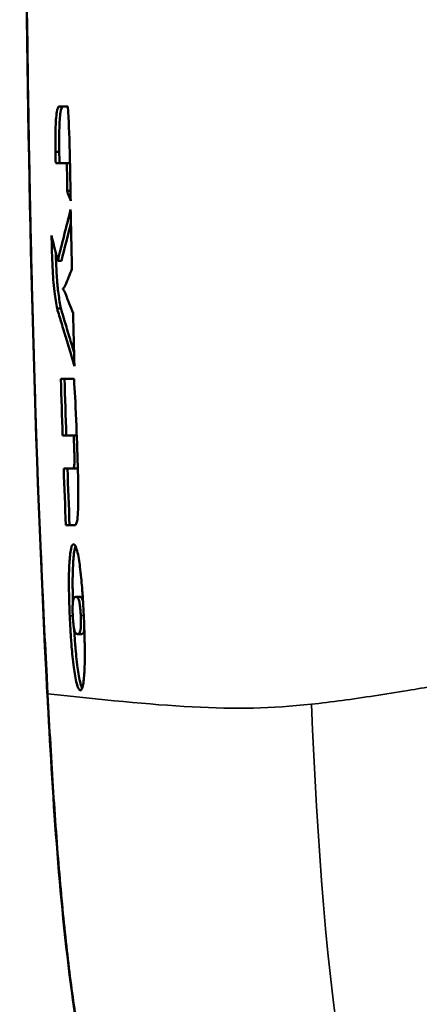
# Model space of a CAD drawing. Header units: millimetres. Extents: x -578 to 1907, y 2499 to 4482.
# Tile 18 of 41: x -272 to -218, y 3752 to 3884. Entities that reach past the tile are written whole.
import ezdxf

# ---------------------------------------------------------------- set-up
doc = ezdxf.new("R2010")
doc.units = ezdxf.units.MM
doc.layers.add('Visible (ANSI)', color=7, linetype='Continuous', lineweight=50)
doc.layers.add('Visible Narrow (ANSI)', color=7, linetype='Continuous', lineweight=35)

msp = doc.modelspace()

# ---------------------------------------------------------------- linework, layer by layer
at = {"layer": 'Visible (ANSI)'}
for p, q in [((-266.839, 3872.068), (-265.572, 3872.068)), ((-266.744, 3866.008), (-267.246, 3866.008)), ((-265.735, 3864.491), (-267.219, 3864.491)), ((-265.302, 3864.491), (-265.735, 3864.491)), ((-265.23, 3860.743), (-265.695, 3860.743)), ((-266.446, 3851.352), (-266.948, 3851.352)), ((-266.259, 3847.644), (-266.257, 3847.563)), ((-266.527, 3844.945), (-267.029, 3844.945)), ((-266.532, 3835.496), (-264.76, 3835.496)), ((-264.814, 3827.919), (-266.294, 3827.919)), ((-264.387, 3827.919), (-264.814, 3827.919)), ((-266.14, 3823.452), (-264.85, 3823.452)), ((-264.348, 3823.452), (-264.85, 3823.452)), ((-264.563, 3815.876), (-265.856, 3815.876)), ((-264.007, 3806.245), (-264.509, 3806.245)), ((-263.781, 3801.22), (-264.283, 3801.22)), ((-268.336, 3793.203), (-268.343, 3793.337))]:
    msp.add_line(p, q, dxfattribs=at)
for centre, major_axis, start_param, end_param in [((2881.604, 3921.829), (-3149.343, 3.501), 0.0188373, 0.0193191), ((2881.505, 3921.827), (-3148.742, 3.53), 0.0188494, 0.0193314)]:
    msp.add_ellipse(centre, major_axis=major_axis, ratio=0.999998, start_param=start_param, end_param=end_param, dxfattribs=at)
for points, knots in [([(-268.343, 3793.337), (-270.103, 3826.634), (-270.866, 3859.984), (-271.664, 3939.325), (-272.055, 3985.366), (-268.043, 4080.613), (-263.161, 4130.207), (-245.3, 4203.588), (-237.025, 4228.718), (-217.903, 4269.596), (-208.456, 4286.139), (-187.702, 4316.843), (-176.439, 4331.158), (-151.701, 4358.576), (-138.099, 4371.685), (-108.927, 4396.232), (-93.241, 4407.681), (-60.483, 4428.121), (-43.297, 4437.137), (-8.667, 4451.844), (8.802, 4457.729), (44.356, 4466.971), (62.519, 4470.33), (100.722, 4475.366), (120.816, 4476.903), (172.448, 4480.869), (204.111, 4482.123), (241.962, 4482.402), (248.164, 4482.421), (254.365, 4482.423)], [0.000001, 0.000001, 0.000001, 0.000001, 10.0028164, 10.0028164, 23.8035779, 23.8035779, 38.6020559, 38.6020559, 46.4605597, 46.4605597, 52.1408032, 52.1408032, 57.5786217, 57.5786217, 63.2193984, 63.2193984, 69.0162736, 69.0162736, 74.8030368, 74.8030368, 80.3033785, 80.3033785, 85.8236115, 85.8236115, 91.8635374, 91.8635374, 101.3586441, 101.3586441, 103.2191025, 103.2191025, 103.2191025, 103.2191025]), ([(-267.246, 3866.008), (-267.25, 3866.99), (-267.253, 3867.977), (-267.225, 3869.489), (-267.204, 3869.935), (-267.148, 3870.731), (-267.108, 3871.084), (-266.991, 3871.782), (-266.919, 3871.918), (-266.839, 3872.068)], [-0.80401166, -0.80401166, -0.80401166, -0.80401166, -0.60832567, -0.60832567, -0.46282336, -0.46282336, -0.28755137, -0.28755137, 0, 0, 0, 0]), ([(-266.337, 3872.068), (-266.419, 3871.914), (-266.496, 3871.77), (-266.612, 3871.03), (-266.648, 3870.698), (-266.702, 3869.93), (-266.723, 3869.477), (-266.751, 3867.958), (-266.748, 3866.979), (-266.744, 3866.008)], [0, 0, 0, 0, 0.29563436, 0.29563436, 0.45280329, 0.45280329, 0.59522801, 0.59522801, 0.78177274, 0.78177274, 0.78177274, 0.78177274]), ([(-265.572, 3872.068), (-265.474, 3870.099), (-265.403, 3868.708), (-265.307, 3864.8), (-265.285, 3863.693), (-265.244, 3861.548), (-265.226, 3860.486), (-265.207, 3859.426)], [-1.5252298, -1.5252298, -1.5252298, -1.5252298, -0.6428236, -0.6428236, -0.3181062, -0.3181062, 0, 0, 0, 0]), ([(-265.695, 3860.743), (-265.686, 3861.351), (-265.676, 3861.916), (-265.688, 3863.338), (-265.71, 3863.878), (-265.735, 3864.491)], [-0.35772589, -0.35772589, -0.35772589, -0.35772589, -0.1899118, -0.1899118, 0, 0, 0, 0]), ([(-267.029, 3844.945), (-267.087, 3845.266), (-267.151, 3845.63), (-267.27, 3846.363), (-267.329, 3846.764), (-267.456, 3847.811), (-267.503, 3848.343), (-267.59, 3849.478), (-267.633, 3850.247), (-267.727, 3852.394), (-267.752, 3853.615), (-267.775, 3854.741)], [-0.85077055, -0.85077055, -0.85077055, -0.85077055, -0.75311504, -0.75311504, -0.65641749, -0.65641749, -0.53091581, -0.53091581, -0.338064, -0.338064, 0, 0, 0, 0]), ([(-267.218, 3852.46), (-267.207, 3852.08), (-267.193, 3851.688), (-267.14, 3850.416), (-267.094, 3849.559), (-266.995, 3848.265), (-266.94, 3847.658), (-266.802, 3846.59), (-266.748, 3846.233), (-266.639, 3845.57), (-266.58, 3845.242), (-266.527, 3844.945)], [0.22113634, 0.22113634, 0.22113634, 0.22113634, 0.32650603, 0.32650603, 0.54983057, 0.54983057, 0.70802056, 0.70802056, 0.80234355, 0.80234355, 0.89752131, 0.89752131, 0.89752131, 0.89752131]), ([(-265.943, 3848.042), (-265.998, 3847.933), (-266.046, 3847.836), (-266.168, 3847.669), (-266.22, 3847.655), (-266.259, 3847.644)], [-0.23373987, -0.23373987, -0.23373987, -0.23373987, -0.13327959, -0.13327959, 0, 0, 0, 0]), ([(-266.257, 3847.563), (-266.211, 3847.517), (-266.162, 3847.467), (-266.031, 3847.225), (-265.977, 3847.101), (-265.917, 3846.965)], [-0.45722617, -0.45722617, -0.45722617, -0.45722617, -0.1976721, -0.1976721, 0, 0, 0, 0]), ([(-264.702, 3837.236), (-264.855, 3837.741), (-265.008, 3838.245), (-265.161, 3838.75), (-265.397, 3839.53), (-265.633, 3840.31), (-265.868, 3841.091), (-265.958, 3841.386), (-266.047, 3841.682), (-266.136, 3841.978), (-266.241, 3842.324), (-266.345, 3842.671), (-266.449, 3843.018), (-266.643, 3843.66), (-266.836, 3844.303), (-267.029, 3844.945)], [0, 0, 0, 0, 0.005009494, 0.005009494, 0.005009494, 0.012752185, 0.012752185, 0.012752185, 0.015686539, 0.015686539, 0.015686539, 0.019128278, 0.019128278, 0.019128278, 0.025504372, 0.025504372, 0.025504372, 0.025504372]), ([(-266.527, 3844.945), (-266.334, 3844.303), (-266.141, 3843.66), (-265.947, 3843.018), (-265.843, 3842.671), (-265.738, 3842.324), (-265.634, 3841.978), (-265.545, 3841.682), (-265.455, 3841.386), (-265.366, 3841.091), (-265.162, 3840.414), (-264.958, 3839.738), (-264.753, 3839.062)], [0, 0, 0, 0, 0.006376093, 0.006376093, 0.006376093, 0.009817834, 0.009817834, 0.009817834, 0.012752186, 0.012752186, 0.012752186, 0.019463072, 0.019463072, 0.019463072, 0.019463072]), ([(-264.76, 3835.496), (-264.655, 3833.793), (-264.577, 3832.562), (-264.384, 3827.954), (-264.3, 3825.62), (-264.216, 3822.652), (-264.191, 3821.46), (-264.184, 3819.641), (-264.188, 3818.978), (-264.213, 3817.829), (-264.235, 3817.314), (-264.289, 3816.724), (-264.317, 3816.506), (-264.422, 3816.085), (-264.492, 3815.98), (-264.563, 3815.876)], [0, 0, 0, 0, 0.5452927, 0.5452927, 0.9586922, 0.9586922, 1.2497711, 1.2497711, 1.4186894, 1.4186894, 1.5800683, 1.5800683, 1.6700221, 1.6700221, 1.7858173, 1.7858173, 1.7858173, 1.7858173]), ([(-264.85, 3823.452), (-264.83, 3823.471), (-264.811, 3823.489), (-264.77, 3823.582), (-264.755, 3823.656), (-264.728, 3823.878), (-264.717, 3824.05), (-264.703, 3824.455), (-264.7, 3824.692), (-264.705, 3825.3), (-264.714, 3825.636), (-264.738, 3826.396), (-264.754, 3826.765), (-264.781, 3827.363), (-264.796, 3827.609), (-264.814, 3827.919)], [0, 0, 0, 0, 0.07059095, 0.07059095, 0.15668093, 0.15668093, 0.26688705, 0.26688705, 0.38142134, 0.38142134, 0.5055508, 0.5055508, 0.66839847, 0.66839847, 0.98674091, 0.98674091, 0.98674091, 0.98674091]), ([(-264.246, 3823.717), (-264.257, 3823.637), (-264.271, 3823.575), (-264.309, 3823.488), (-264.328, 3823.47), (-264.348, 3823.452)], [0.317910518, 0.317910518, 0.317910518, 0.317910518, 0.350395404, 0.350395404, 0.380633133, 0.380633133, 0.380633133, 0.380633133]), ([(-265.335, 3803.67), (-265.372, 3804.512), (-265.402, 3805.358), (-265.438, 3806.874), (-265.447, 3807.554), (-265.446, 3808.803), (-265.437, 3809.81), (-265.336, 3811.47), (-265.271, 3812.181), (-265.054, 3813.154), (-264.925, 3813.324), (-264.646, 3813.27), (-264.491, 3813.015), (-264.178, 3811.793), (-264.053, 3810.974), (-263.832, 3809.276), (-263.743, 3808.283), (-263.633, 3806.892), (-263.587, 3806.227), (-263.502, 3804.813), (-263.464, 3804.06), (-263.431, 3803.313)], [0, 0, 0, 0, 0.2527744, 0.2527744, 0.4682825, 0.4682825, 0.6738529, 0.6738529, 0.8111857, 0.8111857, 0.9458867, 0.9458867, 1.0904666, 1.0904666, 1.2320409, 1.2320409, 1.433725, 1.433725, 1.6030012, 1.6030012, 1.7867655, 1.7867655, 1.7867655, 1.7867655]), ([(-264.551, 3813.039), (-264.589, 3812.945), (-264.625, 3812.824), (-264.769, 3812.18), (-264.834, 3811.469), (-264.935, 3809.809), (-264.944, 3808.803), (-264.944, 3807.553), (-264.936, 3806.873), (-264.915, 3805.988), (-264.91, 3805.798), (-264.904, 3805.607)], [1.13716656, 1.13716656, 1.13716656, 1.13716656, 1.18897196, 1.18897196, 1.35627948, 1.35627948, 1.60667786, 1.60667786, 1.86898848, 1.86898848, 1.93976421, 1.93976421, 1.93976421, 1.93976421]), ([(-264.93, 3803.726), (-264.938, 3803.891), (-264.943, 3804.054), (-264.949, 3804.374), (-264.95, 3804.53), (-264.948, 3804.874), (-264.943, 3805.137), (-264.913, 3805.574), (-264.892, 3805.713), (-264.853, 3805.879), (-264.823, 3805.986), (-264.669, 3806.204), (-264.587, 3806.247), (-264.343, 3806.241), (-264.227, 3806.077), (-264.128, 3805.906), (-264.081, 3805.783), (-263.991, 3805.324), (-263.96, 3805.077), (-263.922, 3804.73), (-263.904, 3804.551), (-263.873, 3804.162), (-263.859, 3803.949), (-263.85, 3803.733)], [0, 0, 0, 0, 0.049353, 0.049353, 0.10049744, 0.10049744, 0.16945844, 0.16945844, 0.2302789, 0.2302789, 0.27011522, 0.27011522, 0.31260739, 0.31260739, 0.39361695, 0.39361695, 0.4665263, 0.4665263, 0.53020623, 0.53020623, 0.58590296, 0.58590296, 0.64475179, 0.64475179, 0.64475179, 0.64475179]), ([(-263.552, 3805.641), (-263.593, 3805.821), (-263.634, 3805.92), (-263.787, 3806.183), (-263.896, 3806.243), (-264.004, 3806.245), (-264.005, 3806.245), (-264.007, 3806.245)], [0.20881014, 0.20881014, 0.20881014, 0.20881014, 0.27766495, 0.27766495, 0.4729394, 0.4729394, 0.47575638, 0.47575638, 0.47575638, 0.47575638]), ([(-263.431, 3803.313), (-263.392, 3802.446), (-263.361, 3801.574), (-263.323, 3800.04), (-263.312, 3799.366), (-263.309, 3798.133), (-263.313, 3797.126), (-263.403, 3795.463), (-263.462, 3794.765), (-263.68, 3793.76), (-263.813, 3793.658), (-264.07, 3793.711), (-264.227, 3793.971), (-264.552, 3795.213), (-264.684, 3796.043), (-264.916, 3797.744), (-265.01, 3798.738), (-265.127, 3800.134), (-265.174, 3800.787), (-265.262, 3802.182), (-265.302, 3802.928), (-265.335, 3803.67)], [0, 0, 0, 0, 0.2604551, 0.2604551, 0.4749991, 0.4749991, 0.6775639, 0.6775639, 0.814836, 0.814836, 0.9656788, 0.9656788, 1.1613518, 1.1613518, 1.3523977, 1.3523977, 1.6243233, 1.6243233, 1.8446822, 1.8446822, 2.0862537, 2.0862537, 2.0862537, 2.0862537]), ([(-263.85, 3803.733), (-263.843, 3803.578), (-263.838, 3803.424), (-263.832, 3803.121), (-263.831, 3802.972), (-263.832, 3802.584), (-263.839, 3802.328), (-263.867, 3801.903), (-263.887, 3801.758), (-263.935, 3801.552), (-263.967, 3801.466), (-264.111, 3801.269), (-264.192, 3801.223), (-264.451, 3801.216), (-264.564, 3801.401), (-264.65, 3801.548), (-264.698, 3801.668), (-264.773, 3802.046), (-264.803, 3802.236), (-264.855, 3802.689), (-264.873, 3802.875), (-264.905, 3803.279), (-264.92, 3803.502), (-264.93, 3803.726)], [0, 0, 0, 0, 0.0464823, 0.0464823, 0.094796, 0.094796, 0.1807816, 0.1807816, 0.2664635, 0.2664635, 0.3508427, 0.3508427, 0.454139, 0.454139, 0.6674894, 0.6674894, 0.9178669, 0.9178669, 1.0635201, 1.0635201, 1.1483123, 1.1483123, 1.2385859, 1.2385859, 1.2385859, 1.2385859]), ([(-264.74, 3801.878), (-264.731, 3801.735), (-264.723, 3801.593), (-264.672, 3800.785), (-264.625, 3800.131), (-264.508, 3798.737), (-264.413, 3797.742), (-264.181, 3796.041), (-264.049, 3795.211), (-263.812, 3794.304), (-263.736, 3794.091), (-263.663, 3793.944)], [0.17970738, 0.17970738, 0.17970738, 0.17970738, 0.22305569, 0.22305569, 0.42650843, 0.42650843, 0.67660654, 0.67660654, 0.85212258, 0.85212258, 0.93624464, 0.93624464, 0.93624464, 0.93624464]), ([(-263.781, 3801.22), (-263.778, 3801.22), (-263.775, 3801.22), (-263.688, 3801.223), (-263.608, 3801.27), (-263.463, 3801.468), (-263.431, 3801.556), (-263.396, 3801.711), (-263.384, 3801.778), (-263.374, 3801.861)], [0.59431135, 0.59431135, 0.59431135, 0.59431135, 0.59680587, 0.59680587, 0.67592108, 0.67592108, 0.74142239, 0.74142239, 0.7775857, 0.7775857, 0.7775857, 0.7775857]), ([(-92.53, 3619.297), (-124.882, 3627.706), (-157.351, 3637.138), (-197.052, 3656.438), (-206.461, 3661.693), (-226.962, 3675.759), (-237.907, 3685.457), (-251.894, 3705.584), (-256.209, 3715.285), (-261.989, 3734.247), (-263.752, 3743.607), (-266.822, 3766.313), (-267.625, 3779.769), (-268.336, 3793.203)], [0, 0, 0, 0, 10.0280671, 10.0280671, 13.2429974, 13.2429974, 17.4868479, 17.4868479, 20.5958166, 20.5958166, 23.4338397, 23.4338397, 27.4696253, 27.4696253, 27.4696253, 27.4696253])]:
    msp.add_open_spline(points, degree=3, knots=knots, dxfattribs=at)
for points in [[(-265.207, 3859.426), (-265.37, 3859.865), (-265.533, 3860.304), (-265.695, 3860.743)], [(-266.948, 3851.352), (-266.373, 3853.651), (-265.794, 3855.951), (-265.212, 3858.25)], [(-265.212, 3858.25), (-265.157, 3855.579), (-265.099, 3852.907), (-265.037, 3850.235)], [(-265.173, 3856.415), (-265.599, 3854.727), (-266.024, 3853.039), (-266.446, 3851.352)], [(-267.775, 3854.741), (-267.5, 3853.611), (-267.224, 3852.481), (-266.948, 3851.352)], [(-265.037, 3850.235), (-265.339, 3849.504), (-265.642, 3848.773), (-265.943, 3848.042)], [(-265.917, 3846.965), (-265.576, 3846.088), (-265.235, 3845.211), (-264.893, 3844.334)], [(-264.893, 3844.334), (-264.833, 3841.968), (-264.769, 3839.602), (-264.702, 3837.236)], [(-266.294, 3827.919), (-266.378, 3830.444), (-266.457, 3832.97), (-266.532, 3835.496)], [(-266.03, 3835.496), (-265.955, 3832.97), (-265.875, 3830.444), (-265.791, 3827.919)], [(-265.856, 3815.876), (-265.956, 3818.401), (-266.05, 3820.927), (-266.14, 3823.452)], [(-265.638, 3823.452), (-265.548, 3820.927), (-265.454, 3818.401), (-265.354, 3815.876)], [(-268.343, 3793.337), (-268.343, 3793.337), (-268.343, 3793.337), (-268.343, 3793.337)]]:
    msp.add_open_spline(points, degree=3, dxfattribs=at)
at = {"layer": 'Visible Narrow (ANSI)'}
for p, q in [((-264.928, 3803.67), (-265.335, 3803.67)), ((-263.45, 3803.733), (-263.85, 3803.733)), ((-268.271, 3793.342), (-268.264, 3793.207))]:
    msp.add_line(p, q, dxfattribs=at)
for points, knots in [([(254.365, 4482.39), (248.965, 4482.388), (243.567, 4482.373), (238.207, 4482.34), (232.847, 4482.306), (227.525, 4482.254), (222.254, 4482.179), (222.095, 4482.176), (221.935, 4482.174), (221.776, 4482.172), (216.668, 4482.097), (211.607, 4482.001), (206.581, 4481.876), (206.188, 4481.866), (205.796, 4481.856), (205.404, 4481.846), (203.207, 4481.79), (201.017, 4481.728), (198.828, 4481.66), (197.539, 4481.62), (196.25, 4481.578), (194.962, 4481.533), (194.317, 4481.511), (193.673, 4481.489), (193.028, 4481.465), (192.706, 4481.454), (192.384, 4481.442), (192.062, 4481.43), (191.9, 4481.424), (191.739, 4481.418), (191.578, 4481.412), (191.497, 4481.409), (191.417, 4481.406), (191.336, 4481.403), (191.258, 4481.4), (191.18, 4481.397), (191.102, 4481.394), (191.082, 4481.394), (191.079, 4481.394), (191.07, 4481.393), (190.47, 4481.37), (189.772, 4481.344), (188.981, 4481.312), (188.209, 4481.282), (187.348, 4481.247), (186.399, 4481.207), (184.464, 4481.125), (182.165, 4481.023), (179.516, 4480.895), (177.413, 4480.793), (175.091, 4480.675), (172.543, 4480.535), (171.88, 4480.498), (171.203, 4480.461), (170.51, 4480.421), (168.831, 4480.326), (167.062, 4480.222), (165.197, 4480.107), (164.265, 4480.05), (163.309, 4479.99), (162.328, 4479.928), (161.837, 4479.897), (161.341, 4479.865), (160.838, 4479.832), (160.586, 4479.816), (160.333, 4479.799), (160.078, 4479.783), (159.951, 4479.774), (159.823, 4479.766), (159.695, 4479.758), (159.631, 4479.753), (159.567, 4479.749), (159.503, 4479.745), (159.446, 4479.741), (159.39, 4479.737), (159.334, 4479.734), (159.325, 4479.733), (159.315, 4479.733), (159.309, 4479.732), (158.244, 4479.662), (157.192, 4479.591), (156.155, 4479.52), (150.31, 4479.121), (144.89, 4478.716), (139.864, 4478.326), (135.56, 4477.993), (131.551, 4477.671), (127.879, 4477.373), (127.862, 4477.371), (127.843, 4477.37), (127.828, 4477.368), (126.478, 4477.259), (125.092, 4477.145), (123.67, 4477.029), (123.623, 4477.025), (123.576, 4477.021), (123.528, 4477.017), (122.929, 4476.968), (122.322, 4476.918), (121.709, 4476.867), (119.589, 4476.692), (117.386, 4476.507), (115.099, 4476.31), (110.785, 4475.939), (106.167, 4475.525), (101.225, 4475.032), (100.925, 4475.002), (100.624, 4474.972), (100.321, 4474.941), (95.037, 4474.408), (89.387, 4473.783), (83.349, 4473.013), (81.8, 4472.815), (80.225, 4472.608), (78.625, 4472.39), (77.107, 4472.183), (75.566, 4471.966), (74.001, 4471.739), (72.394, 4471.505), (70.763, 4471.26), (69.106, 4471.003), (68.499, 4470.909), (67.889, 4470.813), (67.276, 4470.715), (67.052, 4470.679), (66.827, 4470.643), (66.603, 4470.607), (66.182, 4470.54), (65.76, 4470.471), (65.337, 4470.402), (65.125, 4470.368), (64.913, 4470.333), (64.7, 4470.298), (64.488, 4470.263), (64.277, 4470.228), (64.062, 4470.192), (61.3, 4469.733), (58.585, 4469.256), (55.922, 4468.764), (52.024, 4468.044), (48.239, 4467.291), (44.584, 4466.515), (44.517, 4466.501), (44.45, 4466.487), (44.383, 4466.473), (40.532, 4465.653), (36.826, 4464.808), (33.281, 4463.95), (31.109, 4463.425), (28.997, 4462.895), (26.949, 4462.364), (21.56, 4460.967), (16.612, 4459.562), (12.153, 4458.215), (11.718, 4458.084), (11.287, 4457.953), (10.861, 4457.823), (9.105, 4457.285), (7.428, 4456.758), (5.833, 4456.246), (4.842, 4455.927), (3.883, 4455.615), (2.955, 4455.308), (2.491, 4455.155), (2.036, 4455.004), (1.588, 4454.854), (1.364, 4454.779), (1.142, 4454.705), (0.922, 4454.631), (0.812, 4454.594), (0.703, 4454.557), (0.594, 4454.52), (0.54, 4454.502), (0.485, 4454.483), (0.431, 4454.465), (0.38, 4454.448), (0.329, 4454.43), (0.279, 4454.413), (0.275, 4454.412), (0.274, 4454.412), (0.269, 4454.41), (-3.594, 4453.102), (-7.415, 4451.737), (-11.19, 4450.318), (-12.728, 4449.74), (-14.258, 4449.153), (-15.78, 4448.558), (-21.037, 4446.501), (-26.197, 4444.342), (-31.246, 4442.093), (-31.747, 4441.87), (-32.247, 4441.646), (-32.746, 4441.421), (-37.274, 4439.379), (-41.711, 4437.267), (-46.049, 4435.095), (-48.457, 4433.89), (-50.835, 4432.666), (-53.181, 4431.426), (-53.35, 4431.337), (-53.519, 4431.248), (-53.688, 4431.158), (-53.74, 4431.13), (-53.793, 4431.103), (-53.845, 4431.075), (-54.794, 4430.571), (-55.738, 4430.064), (-56.677, 4429.555), (-57.255, 4429.242), (-57.832, 4428.927), (-58.406, 4428.612), (-58.694, 4428.454), (-58.98, 4428.296), (-59.267, 4428.138), (-59.41, 4428.059), (-59.553, 4427.98), (-59.695, 4427.9), (-59.767, 4427.861), (-59.838, 4427.821), (-59.91, 4427.782), (-59.972, 4427.747), (-60.034, 4427.712), (-60.097, 4427.678), (-60.106, 4427.673), (-60.116, 4427.667), (-60.124, 4427.663), (-64.053, 4425.479), (-68.149, 4423.109), (-72.405, 4420.532), (-75.818, 4418.465), (-79.333, 4416.265), (-82.946, 4413.918), (-83.84, 4413.338), (-84.739, 4412.748), (-85.645, 4412.15), (-90.211, 4409.132), (-94.928, 4405.882), (-99.778, 4402.374), (-102.203, 4400.62), (-104.662, 4398.801), (-107.151, 4396.915), (-108.229, 4396.098), (-109.313, 4395.269), (-110.403, 4394.426), (-110.571, 4394.296), (-110.739, 4394.165), (-110.908, 4394.035), (-111.538, 4393.546), (-112.17, 4393.053), (-112.803, 4392.555), (-113.12, 4392.307), (-113.437, 4392.057), (-113.755, 4391.806), (-113.914, 4391.681), (-114.073, 4391.555), (-114.232, 4391.429), (-114.311, 4391.366), (-114.391, 4391.303), (-114.47, 4391.24), (-114.547, 4391.178), (-114.625, 4391.117), (-114.702, 4391.056), (-114.712, 4391.048), (-114.714, 4391.047), (-114.717, 4391.044), (-116.49, 4389.635), (-118.854, 4387.736), (-121.792, 4385.294), (-124.734, 4382.85), (-128.252, 4379.861), (-132.314, 4376.249), (-133.547, 4375.153), (-134.831, 4373.999), (-136.162, 4372.785), (-139.217, 4370), (-142.527, 4366.9), (-146.073, 4363.447), (-148.618, 4360.968), (-151.284, 4358.308), (-154.06, 4355.452), (-155.448, 4354.023), (-156.863, 4352.546), (-158.304, 4351.017), (-158.897, 4350.389), (-159.494, 4349.752), (-160.095, 4349.106), (-160.225, 4348.966), (-160.355, 4348.827), (-160.485, 4348.686), (-160.852, 4348.291), (-161.22, 4347.893), (-161.59, 4347.491), (-161.774, 4347.291), (-161.96, 4347.089), (-162.145, 4346.886), (-162.238, 4346.785), (-162.331, 4346.684), (-162.424, 4346.582), (-162.514, 4346.484), (-162.604, 4346.385), (-162.694, 4346.286), (-162.697, 4346.283), (-162.701, 4346.279), (-162.703, 4346.277), (-167.101, 4341.461), (-171.218, 4336.717), (-175.067, 4332.08), (-177.487, 4329.166), (-179.8, 4326.294), (-182.011, 4323.472), (-189.765, 4313.576), (-196.254, 4304.311), (-201.667, 4295.974), (-201.999, 4295.463), (-202.326, 4294.956), (-202.65, 4294.452), (-202.723, 4294.34), (-202.795, 4294.227), (-202.867, 4294.114), (-202.869, 4294.111), (-202.871, 4294.108), (-202.874, 4294.103), (-208.645, 4285.098), (-213.953, 4275.958), (-218.79, 4266.73), (-224.129, 4256.544), (-228.894, 4246.253), (-233.091, 4235.915), (-233.112, 4235.862), (-233.134, 4235.809), (-233.155, 4235.756), (-233.2, 4235.646), (-233.244, 4235.537), (-233.288, 4235.427), (-233.296, 4235.408), (-233.305, 4235.386), (-233.312, 4235.369), (-236.919, 4226.439), (-240.394, 4216.754), (-243.654, 4206.309), (-244.254, 4204.386), (-244.847, 4202.437), (-245.433, 4200.462), (-246.437, 4197.075), (-247.419, 4193.613), (-248.376, 4190.076), (-249.134, 4187.277), (-249.876, 4184.431), (-250.602, 4181.539), (-250.964, 4180.093), (-251.323, 4178.636), (-251.677, 4177.167), (-251.855, 4176.433), (-252.031, 4175.695), (-252.206, 4174.955), (-252.293, 4174.585), (-252.38, 4174.215), (-252.467, 4173.843), (-252.511, 4173.657), (-252.554, 4173.471), (-252.598, 4173.285), (-252.619, 4173.192), (-252.641, 4173.099), (-252.663, 4173.006), (-252.673, 4172.96), (-252.684, 4172.913), (-252.695, 4172.866), (-252.702, 4172.839), (-252.708, 4172.811), (-252.714, 4172.783), (-252.719, 4172.764), (-252.725, 4172.737), (-252.728, 4172.727), (-253.314, 4170.197), (-253.918, 4167.502), (-254.535, 4164.642), (-255.486, 4160.23), (-256.464, 4155.422), (-257.446, 4150.217), (-257.668, 4149.041), (-257.89, 4147.845), (-258.111, 4146.629), (-259.131, 4141.038), (-260.146, 4135.02), (-261.131, 4128.581), (-262.002, 4122.885), (-262.849, 4116.86), (-263.653, 4110.519), (-264.384, 4104.754), (-265.08, 4098.727), (-265.73, 4092.456), (-266.898, 4081.171), (-267.914, 4069.088), (-268.731, 4056.374), (-268.96, 4052.809), (-269.174, 4049.196), (-269.372, 4045.539), (-269.373, 4045.511), (-269.375, 4045.484), (-269.376, 4045.455), (-269.78, 4038.003), (-270.094, 4030.819), (-270.344, 4023.914), (-270.386, 4022.731), (-270.427, 4021.557), (-270.467, 4020.39), (-270.656, 4014.748), (-270.803, 4009.298), (-270.92, 4004.044), (-271.061, 3997.703), (-271.158, 3991.647), (-271.226, 3985.874), (-271.232, 3985.427), (-271.237, 3984.982), (-271.242, 3984.539), (-271.3, 3979.253), (-271.336, 3974.209), (-271.358, 3969.402), (-271.382, 3964.192), (-271.39, 3959.26), (-271.392, 3954.598), (-271.393, 3952.641), (-271.393, 3950.732), (-271.392, 3948.87), (-271.392, 3948.865), (-271.392, 3948.861), (-271.392, 3948.856), (-271.39, 3946.286), (-271.388, 3943.802), (-271.384, 3941.403), (-271.378, 3937.262), (-271.369, 3933.367), (-271.357, 3929.695), (-271.357, 3929.626), (-271.357, 3929.557), (-271.357, 3929.488), (-271.351, 3927.725), (-271.345, 3926.013), (-271.338, 3924.35), (-271.335, 3923.486), (-271.331, 3922.635), (-271.327, 3921.797), (-271.326, 3921.378), (-271.324, 3920.962), (-271.322, 3920.549), (-271.321, 3920.343), (-271.32, 3920.137), (-271.319, 3919.933), (-271.318, 3919.83), (-271.318, 3919.728), (-271.318, 3919.626), (-271.317, 3919.527), (-271.317, 3919.429), (-271.316, 3919.33), (-271.316, 3919.309), (-271.316, 3919.268), (-271.316, 3919.233), (-271.301, 3916.188), (-271.284, 3913.144), (-271.264, 3910.106), (-271.222, 3903.596), (-271.168, 3897.115), (-271.099, 3890.707), (-271.029, 3884.147), (-270.943, 3877.663), (-270.84, 3871.286), (-270.8, 3868.781), (-270.756, 3866.293), (-270.71, 3863.822), (-270.687, 3862.586), (-270.663, 3861.355), (-270.639, 3860.128), (-270.627, 3859.515), (-270.614, 3858.902), (-270.602, 3858.291), (-270.595, 3857.985), (-270.589, 3857.68), (-270.582, 3857.375), (-270.579, 3857.222), (-270.576, 3857.07), (-270.573, 3856.918), (-270.571, 3856.841), (-270.57, 3856.765), (-270.568, 3856.689), (-270.567, 3856.651), (-270.566, 3856.613), (-270.566, 3856.575), (-270.565, 3856.554), (-270.565, 3856.533), (-270.564, 3856.513), (-270.564, 3856.499), (-270.564, 3856.484), (-270.563, 3856.47), (-270.563, 3856.467), (-270.563, 3856.467), (-270.563, 3856.461), (-270.529, 3854.876), (-270.495, 3853.335), (-270.46, 3851.835), (-270.393, 3848.92), (-270.323, 3846.161), (-270.253, 3843.539), (-270.147, 3839.567), (-270.039, 3835.91), (-269.93, 3832.514), (-269.929, 3832.459), (-269.927, 3832.405), (-269.925, 3832.35), (-269.678, 3824.638), (-269.431, 3818.262), (-269.201, 3812.842), (-268.886, 3805.397), (-268.604, 3799.751), (-268.386, 3795.537), (-268.346, 3794.755), (-268.307, 3794.024), (-268.271, 3793.342)], [0, 0, 0, 0, 0.015625, 0.015625, 0.015625, 0.03125, 0.03125, 0.03125, 0.031722, 0.031722, 0.031722, 0.046875, 0.046875, 0.046875, 0.048059, 0.048059, 0.048059, 0.0546875, 0.0546875, 0.0546875, 0.0585938, 0.0585938, 0.0585938, 0.0605469, 0.0605469, 0.0605469, 0.0615234, 0.0615234, 0.0615234, 0.0620117, 0.0620117, 0.0620117, 0.0622559, 0.0622559, 0.0622559, 0.0624924, 0.0624924, 0.0624924, 0.0625532, 0.0625532, 0.0625532, 0.0664829, 0.0664829, 0.0664829, 0.0703125, 0.0703125, 0.0703125, 0.078125, 0.078125, 0.078125, 0.0843251, 0.0843251, 0.0843251, 0.0859375, 0.0859375, 0.0859375, 0.0898438, 0.0898438, 0.0898438, 0.0917969, 0.0917969, 0.0917969, 0.0927734, 0.0927734, 0.0927734, 0.0932617, 0.0932617, 0.0932617, 0.0935059, 0.0935059, 0.0935059, 0.0936279, 0.0936279, 0.0936279, 0.0937347, 0.0937347, 0.0937347, 0.09375, 0.09375, 0.09375, 0.0964722, 0.0964722, 0.0964722, 0.1118073, 0.1118073, 0.1118073, 0.124939, 0.124939, 0.124939, 0.125, 0.125, 0.125, 0.1303725, 0.1303725, 0.1303725, 0.1305511, 0.1305511, 0.1305511, 0.1328125, 0.1328125, 0.1328125, 0.140625, 0.140625, 0.140625, 0.1553556, 0.1553556, 0.1553556, 0.15625, 0.15625, 0.15625, 0.171875, 0.171875, 0.171875, 0.1758846, 0.1758846, 0.1758846, 0.1796875, 0.1796875, 0.1796875, 0.1835938, 0.1835938, 0.1835938, 0.1850247, 0.1850247, 0.1850247, 0.1855469, 0.1855469, 0.1855469, 0.1865234, 0.1865234, 0.1865234, 0.1870117, 0.1870117, 0.1870117, 0.1875, 0.1875, 0.1875, 0.1937733, 0.1937733, 0.1937733, 0.2029565, 0.2029565, 0.2029565, 0.203125, 0.203125, 0.203125, 0.2128132, 0.2128132, 0.2128132, 0.21875, 0.21875, 0.21875, 0.234375, 0.234375, 0.234375, 0.2358996, 0.2358996, 0.2358996, 0.2421875, 0.2421875, 0.2421875, 0.2460938, 0.2460938, 0.2460938, 0.2480469, 0.2480469, 0.2480469, 0.2490234, 0.2490234, 0.2490234, 0.2495117, 0.2495117, 0.2495117, 0.2497559, 0.2497559, 0.2497559, 0.2499847, 0.2499847, 0.2499847, 0.25, 0.25, 0.25, 0.2611015, 0.2611015, 0.2611015, 0.265625, 0.265625, 0.265625, 0.28125, 0.28125, 0.28125, 0.2828008, 0.2828008, 0.2828008, 0.296875, 0.296875, 0.296875, 0.3046875, 0.3046875, 0.3046875, 0.3052505, 0.3052505, 0.3052505, 0.3054251, 0.3054251, 0.3054251, 0.3085938, 0.3085938, 0.3085938, 0.3105469, 0.3105469, 0.3105469, 0.3115234, 0.3115234, 0.3115234, 0.3120117, 0.3120117, 0.3120117, 0.3122559, 0.3122559, 0.3122559, 0.3124695, 0.3124695, 0.3124695, 0.3125, 0.3125, 0.3125, 0.328125, 0.328125, 0.328125, 0.3406516, 0.3406516, 0.3406516, 0.34375, 0.34375, 0.34375, 0.359375, 0.359375, 0.359375, 0.3671875, 0.3671875, 0.3671875, 0.3705711, 0.3705711, 0.3705711, 0.3710938, 0.3710938, 0.3710938, 0.3730469, 0.3730469, 0.3730469, 0.3740234, 0.3740234, 0.3740234, 0.3745117, 0.3745117, 0.3745117, 0.3747559, 0.3747559, 0.3747559, 0.3749924, 0.3749924, 0.3749924, 0.3750229, 0.3750229, 0.3750229, 0.390625, 0.390625, 0.390625, 0.40625, 0.40625, 0.40625, 0.4109945, 0.4109945, 0.4109945, 0.421875, 0.421875, 0.421875, 0.4296875, 0.4296875, 0.4296875, 0.4335938, 0.4335938, 0.4335938, 0.4351999, 0.4351999, 0.4351999, 0.4355469, 0.4355469, 0.4355469, 0.4365234, 0.4365234, 0.4365234, 0.4370117, 0.4370117, 0.4370117, 0.4372559, 0.4372559, 0.4372559, 0.4374924, 0.4374924, 0.4374924, 0.4375, 0.4375, 0.4375, 0.453125, 0.453125, 0.453125, 0.4629472, 0.4629472, 0.4629472, 0.4974014, 0.4974014, 0.4974014, 0.4995117, 0.4995117, 0.4995117, 0.4999847, 0.4999847, 0.4999847, 0.5, 0.5, 0.5, 0.5294352, 0.5294352, 0.5294352, 0.5619278, 0.5619278, 0.5619278, 0.5620945, 0.5620945, 0.5620945, 0.562439, 0.562439, 0.562439, 0.5625, 0.5625, 0.5625, 0.59375, 0.59375, 0.59375, 0.5995038, 0.5995038, 0.5995038, 0.609375, 0.609375, 0.609375, 0.6171875, 0.6171875, 0.6171875, 0.6210938, 0.6210938, 0.6210938, 0.6230469, 0.6230469, 0.6230469, 0.6240234, 0.6240234, 0.6240234, 0.6245117, 0.6245117, 0.6245117, 0.6247559, 0.6247559, 0.6247559, 0.6248779, 0.6248779, 0.6248779, 0.6249508, 0.6249508, 0.6249508, 0.625, 0.625, 0.625, 0.6372917, 0.6372917, 0.6372917, 0.65625, 0.65625, 0.65625, 0.6605327, 0.6605327, 0.6605327, 0.680216, 0.680216, 0.680216, 0.697629, 0.697629, 0.697629, 0.7134607, 0.7134607, 0.7134607, 0.7419517, 0.7419517, 0.7419517, 0.749939, 0.749939, 0.749939, 0.75, 0.75, 0.75, 0.765625, 0.765625, 0.765625, 0.7683018, 0.7683018, 0.7683018, 0.78125, 0.78125, 0.78125, 0.796875, 0.796875, 0.796875, 0.7980844, 0.7980844, 0.7980844, 0.8125, 0.8125, 0.8125, 0.828125, 0.828125, 0.828125, 0.8346823, 0.8346823, 0.8346823, 0.8346993, 0.8346993, 0.8346993, 0.84375, 0.84375, 0.84375, 0.859375, 0.859375, 0.859375, 0.8596694, 0.8596694, 0.8596694, 0.8671875, 0.8671875, 0.8671875, 0.8710937, 0.8710937, 0.8710937, 0.8730469, 0.8730469, 0.8730469, 0.8740234, 0.8740234, 0.8740234, 0.8745117, 0.8745117, 0.8745117, 0.8749847, 0.8749847, 0.8749847, 0.8750843, 0.8750843, 0.8750843, 0.8839245, 0.8839245, 0.8839245, 0.9028713, 0.9028713, 0.9028713, 0.922267, 0.922267, 0.922267, 0.9298835, 0.9298835, 0.9298835, 0.9336918, 0.9336918, 0.9336918, 0.9355959, 0.9355959, 0.9355959, 0.9365479, 0.9365479, 0.9365479, 0.937024, 0.937024, 0.937024, 0.937262, 0.937262, 0.937262, 0.937381, 0.937381, 0.937381, 0.9374457, 0.9374457, 0.9374457, 0.9374898, 0.9374898, 0.9374898, 0.9375, 0.9375, 0.9375, 0.9401539, 0.9401539, 0.9401539, 0.9453125, 0.9453125, 0.9453125, 0.953125, 0.953125, 0.953125, 0.9532505, 0.9532505, 0.9532505, 0.9710372, 0.9710372, 0.9710372, 0.9954672, 0.9954672, 0.9954672, 1, 1, 1, 1]), ([(-232.876, 3791.821), (-230.187, 3792.105), (-227.329, 3792.502), (-222.915, 3793.181), (-220.276, 3793.602), (-217.587, 3794.056), (-216.414, 3794.254)], [2, 2, 2, 2, 2.5, 2.5, 2.75, 2.94375612, 2.94375612, 2.94375612, 2.94375612]), ([(-268.264, 3793.207), (-268.018, 3788.542), (-267.768, 3784.144), (-267.229, 3775.865), (-266.94, 3771.983), (-266.309, 3764.712), (-265.967, 3761.324), (-265.238, 3755.015), (-264.849, 3752.094), (-263.637, 3743.996), (-262.767, 3739.482), (-261.517, 3733.887), (-261.11, 3732.219), (-260.535, 3729.996), (-260.349, 3729.301), (-260.081, 3728.327), (-259.95, 3727.857), (-259.803, 3727.338), (-259.73, 3727.086), (-259.69, 3726.945), (-259.67, 3726.876), (-259.66, 3726.841), (-259.66, 3726.841), (-258.894, 3724.198), (-258.015, 3721.463), (-255.954, 3715.847), (-254.772, 3712.966), (-252.009, 3707.107), (-250.428, 3704.129), (-247.668, 3699.635), (-246.683, 3698.133), (-245.097, 3695.878), (-244.55, 3695.126), (-243.703, 3693.999), (-243.273, 3693.435), (-242.759, 3692.777), (-242.499, 3692.449), (-242.359, 3692.273), (-242.293, 3692.19), (-242.256, 3692.144), (-242.245, 3692.13), (-240.129, 3689.486), (-237.923, 3687.017), (-233.399, 3682.373), (-231.08, 3680.198), (-226.401, 3676.109), (-224.039, 3674.195), (-220.507, 3671.499), (-219.331, 3670.629), (-217.574, 3669.365), (-216.989, 3668.95), (-216.115, 3668.339), (-215.678, 3668.035), (-215.17, 3667.686), (-214.889, 3667.493), (-214.753, 3667.401), (-214.68, 3667.351), (-214.669, 3667.344), (-210.944, 3664.807), (-206.98, 3662.324), (-198.602, 3657.48), (-194.188, 3655.119), (-184.978, 3650.54), (-180.183, 3648.323), (-172.781, 3645.116), (-170.28, 3644.067), (-165.222, 3642.011), (-162.665, 3641.003), (-154.909, 3638.04), (-149.625, 3636.145), (-138.828, 3632.496), (-133.316, 3630.742), (-122.061, 3627.345), (-116.318, 3625.701), (-104.599, 3622.475), (-98.622, 3620.894), (-92.525, 3619.31)], [0, 0, 0, 0, 0.03125, 0.03125, 0.0625, 0.0625, 0.09375, 0.09375, 0.125, 0.125, 0.1875, 0.1875, 0.21875, 0.21875, 0.234375, 0.234375, 0.2421875, 0.2460938, 0.2480469, 0.2490234, 0.2499695, 0.2499695, 0.25, 0.25, 0.28125, 0.28125, 0.3125, 0.3125, 0.34375, 0.34375, 0.359375, 0.359375, 0.3671875, 0.3671875, 0.3710938, 0.3730469, 0.3740234, 0.3745117, 0.3748779, 0.3748779, 0.375, 0.375, 0.40625, 0.40625, 0.4375, 0.4375, 0.46875, 0.46875, 0.484375, 0.484375, 0.4921875, 0.4921875, 0.4960938, 0.4980469, 0.4990234, 0.4998779, 0.4998779, 0.5, 0.5, 0.5625, 0.5625, 0.625, 0.625, 0.6875, 0.6875, 0.71875, 0.71875, 0.75, 0.75, 0.8125, 0.8125, 0.875, 0.875, 0.9375, 0.9375, 1, 1, 1, 1]), ([(-268.264, 3793.207), (-261.4, 3792.478), (-247.49, 3791.021), (-238.255, 3791.253), (-232.876, 3791.821)], [0.0374414, 0.0374414, 0.0374414, 0.0374414, 1, 2, 2, 2, 2]), ([(-64.971, 3631.296), (-67.317, 3631.648), (-69.666, 3632.009), (-78.933, 3633.462), (-99.756, 3636.995), (-149.418, 3649.139), (-226.514, 3688.774), (-231.149, 3754.822), (-232.876, 3791.821)], [-2.8349956, -2.8349956, -2.8349956, -2.8349956, -2.75, -2.75, -2.5, -2, -1, 0, 0, 0, 0])]:
    msp.add_open_spline(points, degree=3, knots=knots, dxfattribs=at)
for points in [[(-268.271, 3793.342), (-268.319, 3793.339), (-268.343, 3793.338), (-268.343, 3793.337)], [(-268.336, 3793.203), (-268.336, 3793.203), (-268.312, 3793.204), (-268.264, 3793.207)]]:
    msp.add_open_spline(points, degree=3, dxfattribs=at)

doc.saveas('drawing.dxf')
